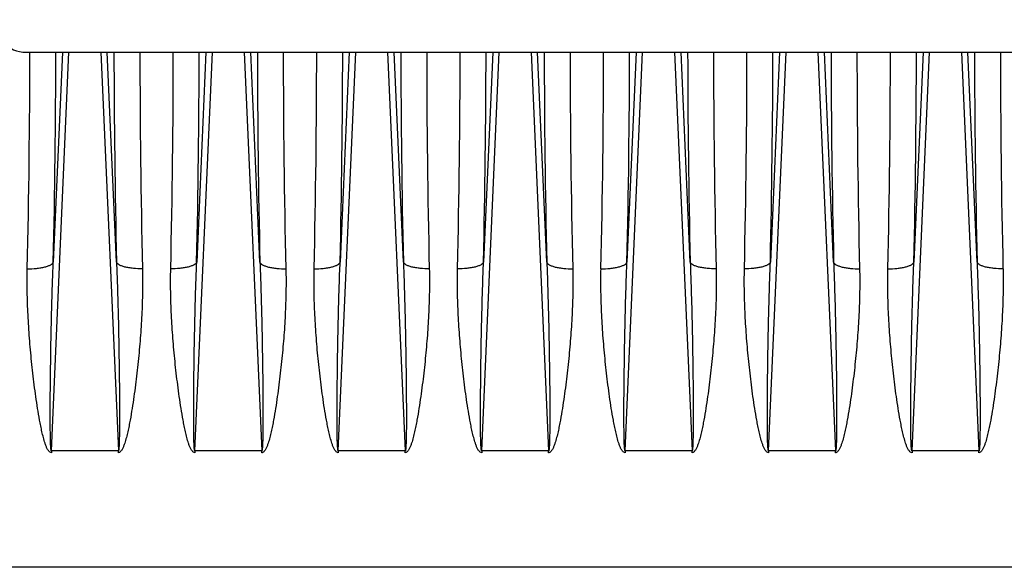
# Model space of a CAD drawing. Extents: x -1622 to 1181, y 8 to 1633.
# Tile 75 of 80: x 702 to 853, y 836 to 920. Entities that reach past the tile are written whole.
import ezdxf

# ---------------------------------------------------------------- set-up
doc = ezdxf.new("R2010")
doc.units = 0
doc.header["$LTSCALE"] = 65.395
doc.layers.get('0').update_dxf_attribs({"linetype": 'CONTINUOUS'})

msp = doc.modelspace()

# ---------------------------------------------------------------- linework, layer by layer
at = {"color": 3, "linetype": 'CONTINUOUS'}
msp.add_line((702.84, 915.23), (897.84, 915.23), dxfattribs=at)
at = {"color": 9, "linetype": 'CONTINUOUS'}
for p, q in [((706.71, 854.06), (709.39, 915.23)), ((708.4, 915.23), (706.99, 883.03)), ((714.28, 915.23), (716.97, 854.06)), ((716.69, 883.03), (715.28, 915.23)), ((728.71, 854.06), (731.39, 915.23)), ((730.4, 915.23), (728.99, 883.03)), ((736.28, 915.23), (738.97, 854.06)), ((738.69, 883.03), (737.28, 915.23)), ((750.71, 854.06), (753.39, 915.23)), ((752.4, 915.23), (750.99, 883.03)), ((758.28, 915.23), (760.97, 854.06)), ((760.69, 883.03), (759.28, 915.23)), ((772.71, 854.06), (775.39, 915.23)), ((774.4, 915.23), (772.99, 883.03)), ((780.28, 915.23), (782.97, 854.06)), ((782.69, 883.03), (781.28, 915.23)), ((794.71, 854.06), (797.39, 915.23)), ((796.4, 915.23), (794.99, 883.03)), ((802.28, 915.23), (804.97, 854.06)), ((804.69, 883.03), (803.28, 915.23)), ((816.71, 854.06), (819.39, 915.23)), ((818.4, 915.23), (816.99, 883.03)), ((824.28, 915.23), (826.97, 854.06)), ((826.69, 883.03), (825.28, 915.23)), ((838.71, 854.06), (841.39, 915.23)), ((840.4, 915.23), (838.99, 883.03)), ((846.28, 915.23), (848.97, 854.06)), ((848.69, 883.03), (847.28, 915.23)), ((888.44, 836.19), (600.84, 836.19))]:
    msp.add_line(p, q, dxfattribs=at)
at = {"color": 2, "linetype": 'CONTINUOUS'}
for p, q in [((706.71, 854.06), (706.71, 853.78)), ((716.97, 854.06), (706.71, 854.06)), ((716.97, 853.78), (716.97, 854.06)), ((728.71, 854.06), (728.71, 853.78)), ((738.97, 854.06), (728.71, 854.06)), ((738.97, 853.78), (738.97, 854.06)), ((750.71, 854.06), (750.71, 853.78)), ((760.97, 854.06), (750.71, 854.06)), ((760.97, 853.78), (760.97, 854.06)), ((782.97, 854.06), (772.71, 854.06)), ((772.71, 854.06), (772.71, 853.78)), ((782.97, 853.78), (782.97, 854.06)), ((804.97, 854.06), (794.71, 854.06)), ((794.71, 854.06), (794.71, 853.78)), ((804.97, 853.78), (804.97, 854.06)), ((826.97, 854.06), (816.71, 854.06)), ((816.71, 854.06), (816.71, 853.78)), ((826.97, 853.78), (826.97, 854.06)), ((848.97, 854.06), (838.71, 854.06)), ((838.71, 854.06), (838.71, 853.78)), ((848.97, 853.78), (848.97, 854.06))]:
    msp.add_line(p, q, dxfattribs=at)
at = {"color": 3, "linetype": 'CONTINUOUS'}
msp.add_arc((702.84, 920.23), 5, 180, 270, dxfattribs=at)
at = {"color": 2, "linetype": 'CONTINUOUS'}
for centre, radius, start, end in [((-796.67, 916.54), 1500.07, 358.68099, 359.9497), ((2150.58, 915.71), 1430.3, 180.01935, 181.34995), ((-774.68, 916.54), 1500.08, 358.68099, 359.9497), ((2172.58, 915.71), 1430.31, 180.01935, 181.34995), ((-752.67, 916.54), 1500.07, 358.68099, 359.9497), ((2194.57, 915.71), 1430.3, 180.01935, 181.34995), ((-730.68, 916.54), 1500.08, 358.68099, 359.9497), ((2216.58, 915.71), 1430.31, 180.01935, 181.34995), ((-708.67, 916.54), 1500.07, 358.68099, 359.9497), ((2238.57, 915.71), 1430.3, 180.01935, 181.34996), ((-686.68, 916.54), 1500.08, 358.68099, 359.9497), ((2260.58, 915.71), 1430.31, 180.01935, 181.34995), ((-664.67, 916.54), 1500.07, 358.68099, 359.9497), ((2282.57, 915.71), 1430.3, 180.01935, 181.34996)]:
    msp.add_arc(centre, radius, start, end, dxfattribs=at)
at = {"color": 9, "linetype": 'CONTINUOUS'}
for centre, radius, start, end in [((-806, 917.72), 1513.39, 358.68646, 359.9056), ((2297.94, 918.56), 1581.65, 180.12071, 181.28723), ((-852.27, 918.56), 1581.65, 358.71277, 359.87929), ((2251.68, 917.72), 1513.39, 180.0944, 181.31354), ((-762, 917.72), 1513.39, 358.68646, 359.9056), ((2341.94, 918.56), 1581.65, 180.12071, 181.28723), ((-808.27, 918.56), 1581.65, 358.71277, 359.87929), ((2295.68, 917.72), 1513.39, 180.0944, 181.31354), ((-718, 917.72), 1513.39, 358.68646, 359.9056), ((2385.94, 918.56), 1581.65, 180.12071, 181.28723), ((-764.27, 918.56), 1581.65, 358.71277, 359.87929), ((2339.68, 917.72), 1513.39, 180.0944, 181.31354), ((-674, 917.72), 1513.39, 358.68646, 359.9056), ((2429.94, 918.56), 1581.65, 180.12071, 181.28723)]:
    msp.add_arc(centre, radius, start, end, dxfattribs=at)
for points, knots in [([(703.01, 882.01), (703.47, 882), (704.17, 882.03), (705.07, 882.14), (705.67, 882.26), (706.18, 882.42), (706.58, 882.6), (706.85, 882.8), (706.96, 882.96), (706.99, 883.03)], [0, 0, 0, 0, 0.328471, 0.489708, 0.63762, 0.76485, 0.866945, 0.943551, 1, 1, 1, 1]), ([(706.71, 854.06), (706.7, 854.05), (706.68, 854.09), (706.66, 854.15), (706.65, 854.23), (706.63, 854.35), (706.61, 854.52), (706.6, 854.73), (706.59, 854.95), (706.57, 855.24), (706.56, 855.61), (706.55, 856.06), (706.54, 856.51), (706.54, 856.96), (706.53, 857.57), (706.53, 858.33), (706.53, 859.24), (706.53, 860.15), (706.53, 861.07), (706.53, 861.98), (706.54, 863.21), (706.56, 864.73), (706.58, 866.57), (706.6, 868.4), (706.63, 870.23), (706.68, 872.68), (706.75, 875.73), (706.85, 879.38), (706.94, 881.82), (706.99, 883.03)], [0, 0, 0, 0, 0.001192, 0.003473, 0.00638, 0.009637, 0.016602, 0.023891, 0.031347, 0.038909, 0.054216, 0.069672, 0.085221, 0.100829, 0.116482, 0.147874, 0.179346, 0.210868, 0.242425, 0.274006, 0.305603, 0.368828, 0.432071, 0.495316, 0.558548, 0.621757, 0.74807, 0.874181, 1, 1, 1, 1]), ([(720.67, 882.01), (720.21, 882), (719.51, 882.03), (718.62, 882.14), (718.01, 882.26), (717.5, 882.41), (717.1, 882.6), (716.83, 882.79), (716.71, 882.96), (716.69, 883.03)], [0, 0, 0, 0, 0.327594, 0.488671, 0.636637, 0.764085, 0.866473, 0.943349, 1, 1, 1, 1]), ([(716.69, 883.03), (716.74, 881.82), (716.82, 879.38), (716.93, 875.73), (717, 872.68), (717.04, 870.23), (717.07, 868.4), (717.1, 866.57), (717.12, 864.73), (717.14, 863.21), (717.14, 861.98), (717.15, 861.07), (717.15, 860.15), (717.15, 859.24), (717.15, 858.33), (717.15, 857.57), (717.14, 856.96), (717.13, 856.51), (717.12, 856.06), (717.11, 855.61), (717.1, 855.24), (717.09, 854.95), (717.08, 854.73), (717.06, 854.52), (717.05, 854.35), (717.03, 854.23), (717.01, 854.15), (717, 854.09), (716.98, 854.05), (716.97, 854.06)], [0, 0, 0, 0, 0.12582, 0.251931, 0.378244, 0.441454, 0.504686, 0.56793, 0.631174, 0.694399, 0.725996, 0.757577, 0.789134, 0.820656, 0.852128, 0.883521, 0.899173, 0.914782, 0.93033, 0.945787, 0.961094, 0.968656, 0.976112, 0.9834, 0.990365, 0.993621, 0.996527, 0.998808, 1, 1, 1, 1]), ([(728.99, 883.03), (728.96, 882.96), (728.85, 882.79), (728.58, 882.6), (728.18, 882.41), (727.67, 882.26), (727.06, 882.14), (726.17, 882.03), (725.47, 882), (725.01, 882.01)], [0, 0, 0, 0, 0.056651, 0.133527, 0.235915, 0.363363, 0.511329, 0.672406, 1, 1, 1, 1]), ([(728.71, 854.06), (728.7, 854.05), (728.68, 854.09), (728.66, 854.15), (728.65, 854.23), (728.63, 854.35), (728.61, 854.52), (728.6, 854.73), (728.59, 854.95), (728.57, 855.24), (728.56, 855.61), (728.55, 856.06), (728.54, 856.51), (728.54, 856.96), (728.53, 857.57), (728.53, 858.33), (728.53, 859.24), (728.53, 860.15), (728.53, 861.07), (728.53, 861.98), (728.54, 863.21), (728.56, 864.73), (728.58, 866.57), (728.6, 868.4), (728.63, 870.23), (728.68, 872.68), (728.75, 875.73), (728.85, 879.38), (728.94, 881.82), (728.99, 883.03)], [0, 0, 0, 0, 0.001192, 0.003473, 0.00638, 0.009636, 0.016601, 0.02389, 0.031346, 0.038908, 0.054215, 0.069671, 0.085219, 0.100828, 0.116481, 0.147874, 0.179345, 0.210868, 0.242424, 0.274005, 0.305602, 0.368827, 0.432071, 0.495315, 0.558547, 0.621756, 0.74807, 0.874181, 1, 1, 1, 1]), ([(738.69, 883.03), (738.71, 882.96), (738.83, 882.79), (739.1, 882.6), (739.5, 882.41), (740.01, 882.26), (740.62, 882.14), (741.51, 882.03), (742.21, 882), (742.67, 882.01)], [0, 0, 0, 0, 0.056651, 0.133526, 0.235914, 0.363363, 0.511329, 0.672406, 1, 1, 1, 1]), ([(738.69, 883.03), (738.74, 881.82), (738.82, 879.38), (738.93, 875.73), (739, 872.68), (739.04, 870.23), (739.07, 868.4), (739.1, 866.57), (739.12, 864.73), (739.14, 863.21), (739.14, 861.98), (739.15, 861.07), (739.15, 860.15), (739.15, 859.24), (739.15, 858.33), (739.15, 857.57), (739.14, 856.96), (739.13, 856.51), (739.12, 856.06), (739.11, 855.61), (739.1, 855.24), (739.09, 854.95), (739.08, 854.73), (739.06, 854.52), (739.05, 854.35), (739.03, 854.23), (739.01, 854.15), (739, 854.09), (738.98, 854.05), (738.97, 854.06)], [0, 0, 0, 0, 0.125819, 0.25193, 0.378243, 0.441452, 0.504683, 0.567928, 0.631171, 0.694396, 0.725993, 0.757574, 0.78913, 0.820653, 0.852124, 0.883517, 0.899169, 0.914778, 0.930326, 0.945783, 0.96109, 0.968652, 0.976108, 0.983397, 0.990362, 0.993619, 0.996526, 0.998808, 1, 1, 1, 1]), ([(747.01, 882.01), (747.47, 882), (748.17, 882.03), (749.07, 882.14), (749.67, 882.26), (750.18, 882.42), (750.58, 882.6), (750.85, 882.8), (750.96, 882.96), (750.99, 883.03)], [0, 0, 0, 0, 0.328471, 0.489708, 0.63762, 0.76485, 0.866945, 0.943551, 1, 1, 1, 1]), ([(750.71, 854.06), (750.7, 854.05), (750.68, 854.09), (750.66, 854.15), (750.65, 854.23), (750.63, 854.35), (750.61, 854.52), (750.6, 854.73), (750.59, 854.95), (750.57, 855.24), (750.56, 855.61), (750.55, 856.06), (750.54, 856.51), (750.54, 856.96), (750.53, 857.57), (750.53, 858.33), (750.53, 859.24), (750.53, 860.15), (750.53, 861.07), (750.53, 861.98), (750.54, 863.21), (750.56, 864.73), (750.58, 866.57), (750.6, 868.4), (750.63, 870.23), (750.68, 872.68), (750.75, 875.73), (750.85, 879.38), (750.94, 881.82), (750.99, 883.03)], [0, 0, 0, 0, 0.001192, 0.003473, 0.00638, 0.009637, 0.016602, 0.023891, 0.031347, 0.038909, 0.054216, 0.069672, 0.085221, 0.100829, 0.116482, 0.147874, 0.179346, 0.210868, 0.242425, 0.274006, 0.305603, 0.368828, 0.432071, 0.495316, 0.558548, 0.621757, 0.74807, 0.874181, 1, 1, 1, 1]), ([(764.67, 882.01), (764.21, 882), (763.51, 882.03), (762.62, 882.14), (762.01, 882.26), (761.5, 882.41), (761.1, 882.6), (760.83, 882.79), (760.71, 882.96), (760.69, 883.03)], [0, 0, 0, 0, 0.327594, 0.488671, 0.636637, 0.764085, 0.866473, 0.943349, 1, 1, 1, 1]), ([(760.69, 883.03), (760.74, 881.82), (760.82, 879.38), (760.93, 875.73), (761, 872.68), (761.04, 870.23), (761.07, 868.4), (761.1, 866.57), (761.12, 864.73), (761.14, 863.21), (761.14, 861.98), (761.15, 861.07), (761.15, 860.15), (761.15, 859.24), (761.15, 858.33), (761.15, 857.57), (761.14, 856.96), (761.13, 856.51), (761.12, 856.06), (761.11, 855.61), (761.1, 855.24), (761.09, 854.95), (761.08, 854.73), (761.06, 854.52), (761.05, 854.35), (761.03, 854.23), (761.01, 854.15), (761, 854.09), (760.98, 854.05), (760.97, 854.06)], [0, 0, 0, 0, 0.12582, 0.251931, 0.378244, 0.441454, 0.504686, 0.56793, 0.631174, 0.694399, 0.725996, 0.757577, 0.789134, 0.820656, 0.852128, 0.883521, 0.899173, 0.914782, 0.93033, 0.945787, 0.961094, 0.968656, 0.976112, 0.9834, 0.990365, 0.993621, 0.996527, 0.998808, 1, 1, 1, 1]), ([(772.99, 883.03), (772.96, 882.96), (772.85, 882.79), (772.58, 882.6), (772.18, 882.41), (771.67, 882.26), (771.06, 882.14), (770.17, 882.03), (769.47, 882), (769.01, 882.01)], [0, 0, 0, 0, 0.056651, 0.133527, 0.235915, 0.363363, 0.511329, 0.672406, 1, 1, 1, 1]), ([(772.71, 854.06), (772.7, 854.05), (772.68, 854.09), (772.66, 854.15), (772.65, 854.23), (772.63, 854.35), (772.61, 854.52), (772.6, 854.73), (772.59, 854.95), (772.57, 855.24), (772.56, 855.61), (772.55, 856.06), (772.54, 856.51), (772.54, 856.96), (772.53, 857.57), (772.53, 858.33), (772.53, 859.24), (772.53, 860.15), (772.53, 861.07), (772.53, 861.98), (772.54, 863.21), (772.56, 864.73), (772.58, 866.57), (772.6, 868.4), (772.63, 870.23), (772.68, 872.68), (772.75, 875.73), (772.85, 879.38), (772.94, 881.82), (772.99, 883.03)], [0, 0, 0, 0, 0.001192, 0.003473, 0.00638, 0.009636, 0.016601, 0.02389, 0.031346, 0.038908, 0.054215, 0.069671, 0.085219, 0.100828, 0.116481, 0.147874, 0.179345, 0.210868, 0.242424, 0.274005, 0.305602, 0.368827, 0.432071, 0.495315, 0.558547, 0.621756, 0.74807, 0.874181, 1, 1, 1, 1]), ([(782.69, 883.03), (782.71, 882.96), (782.83, 882.79), (783.1, 882.6), (783.5, 882.41), (784.01, 882.26), (784.62, 882.14), (785.51, 882.03), (786.21, 882), (786.67, 882.01)], [0, 0, 0, 0, 0.056651, 0.133526, 0.235914, 0.363363, 0.511329, 0.672406, 1, 1, 1, 1]), ([(782.69, 883.03), (782.74, 881.82), (782.82, 879.38), (782.93, 875.73), (783, 872.68), (783.04, 870.23), (783.07, 868.4), (783.1, 866.57), (783.12, 864.73), (783.14, 863.21), (783.14, 861.98), (783.15, 861.07), (783.15, 860.15), (783.15, 859.24), (783.15, 858.33), (783.15, 857.57), (783.14, 856.96), (783.13, 856.51), (783.12, 856.06), (783.11, 855.61), (783.1, 855.24), (783.09, 854.95), (783.08, 854.73), (783.06, 854.52), (783.05, 854.35), (783.03, 854.23), (783.01, 854.15), (783, 854.09), (782.98, 854.05), (782.97, 854.06)], [0, 0, 0, 0, 0.125819, 0.25193, 0.378243, 0.441452, 0.504683, 0.567928, 0.631171, 0.694396, 0.725993, 0.757574, 0.78913, 0.820653, 0.852124, 0.883517, 0.899169, 0.914778, 0.930326, 0.945783, 0.96109, 0.968652, 0.976108, 0.983397, 0.990362, 0.993619, 0.996526, 0.998808, 1, 1, 1, 1]), ([(791.01, 882.01), (791.47, 882), (792.17, 882.03), (793.07, 882.14), (793.67, 882.26), (794.18, 882.42), (794.58, 882.6), (794.85, 882.8), (794.96, 882.96), (794.99, 883.03)], [0, 0, 0, 0, 0.328471, 0.489708, 0.63762, 0.76485, 0.866945, 0.943551, 1, 1, 1, 1]), ([(794.71, 854.06), (794.7, 854.05), (794.68, 854.09), (794.66, 854.15), (794.65, 854.23), (794.63, 854.35), (794.61, 854.52), (794.6, 854.73), (794.59, 854.95), (794.57, 855.24), (794.56, 855.61), (794.55, 856.06), (794.54, 856.51), (794.54, 856.96), (794.53, 857.57), (794.53, 858.33), (794.53, 859.24), (794.53, 860.15), (794.53, 861.07), (794.53, 861.98), (794.54, 863.21), (794.56, 864.73), (794.58, 866.57), (794.6, 868.4), (794.63, 870.23), (794.68, 872.68), (794.75, 875.73), (794.85, 879.38), (794.94, 881.82), (794.99, 883.03)], [0, 0, 0, 0, 0.001192, 0.003473, 0.00638, 0.009637, 0.016602, 0.023891, 0.031347, 0.038909, 0.054216, 0.069672, 0.085221, 0.100829, 0.116482, 0.147874, 0.179346, 0.210868, 0.242425, 0.274006, 0.305603, 0.368828, 0.432071, 0.495316, 0.558548, 0.621757, 0.74807, 0.874181, 1, 1, 1, 1]), ([(808.67, 882.01), (808.21, 882), (807.51, 882.03), (806.62, 882.14), (806.01, 882.26), (805.5, 882.41), (805.1, 882.6), (804.83, 882.79), (804.71, 882.96), (804.69, 883.03)], [0, 0, 0, 0, 0.327594, 0.488671, 0.636637, 0.764085, 0.866473, 0.943349, 1, 1, 1, 1]), ([(804.69, 883.03), (804.74, 881.82), (804.82, 879.38), (804.93, 875.73), (805, 872.68), (805.04, 870.23), (805.07, 868.4), (805.1, 866.57), (805.12, 864.73), (805.14, 863.21), (805.14, 861.98), (805.15, 861.07), (805.15, 860.15), (805.15, 859.24), (805.15, 858.33), (805.15, 857.57), (805.14, 856.96), (805.13, 856.51), (805.12, 856.06), (805.11, 855.61), (805.1, 855.24), (805.09, 854.95), (805.08, 854.73), (805.06, 854.52), (805.05, 854.35), (805.03, 854.23), (805.01, 854.15), (805, 854.09), (804.98, 854.05), (804.97, 854.06)], [0, 0, 0, 0, 0.12582, 0.251931, 0.378244, 0.441454, 0.504686, 0.56793, 0.631174, 0.694399, 0.725996, 0.757577, 0.789134, 0.820656, 0.852128, 0.883521, 0.899173, 0.914782, 0.93033, 0.945787, 0.961094, 0.968656, 0.976112, 0.9834, 0.990365, 0.993621, 0.996527, 0.998808, 1, 1, 1, 1]), ([(816.99, 883.03), (816.96, 882.96), (816.85, 882.79), (816.58, 882.6), (816.18, 882.41), (815.67, 882.26), (815.06, 882.14), (814.17, 882.03), (813.47, 882), (813.01, 882.01)], [0, 0, 0, 0, 0.056651, 0.133527, 0.235915, 0.363363, 0.511329, 0.672406, 1, 1, 1, 1]), ([(816.71, 854.06), (816.7, 854.05), (816.68, 854.09), (816.66, 854.15), (816.65, 854.23), (816.63, 854.35), (816.61, 854.52), (816.6, 854.73), (816.59, 854.95), (816.57, 855.24), (816.56, 855.61), (816.55, 856.06), (816.54, 856.51), (816.54, 856.96), (816.53, 857.57), (816.53, 858.33), (816.53, 859.24), (816.53, 860.15), (816.53, 861.07), (816.53, 861.98), (816.54, 863.21), (816.56, 864.73), (816.58, 866.57), (816.6, 868.4), (816.63, 870.23), (816.68, 872.68), (816.75, 875.73), (816.85, 879.38), (816.94, 881.82), (816.99, 883.03)], [0, 0, 0, 0, 0.001192, 0.003473, 0.00638, 0.009636, 0.016601, 0.02389, 0.031346, 0.038908, 0.054215, 0.069671, 0.085219, 0.100828, 0.116481, 0.147874, 0.179345, 0.210868, 0.242424, 0.274005, 0.305602, 0.368827, 0.432071, 0.495315, 0.558547, 0.621756, 0.74807, 0.874181, 1, 1, 1, 1]), ([(826.69, 883.03), (826.71, 882.96), (826.83, 882.79), (827.1, 882.6), (827.5, 882.41), (828.01, 882.26), (828.62, 882.14), (829.51, 882.03), (830.21, 882), (830.67, 882.01)], [0, 0, 0, 0, 0.056651, 0.133526, 0.235914, 0.363363, 0.511329, 0.672406, 1, 1, 1, 1]), ([(826.69, 883.03), (826.74, 881.82), (826.82, 879.38), (826.93, 875.73), (827, 872.68), (827.04, 870.23), (827.07, 868.4), (827.1, 866.57), (827.12, 864.73), (827.14, 863.21), (827.14, 861.98), (827.15, 861.07), (827.15, 860.15), (827.15, 859.24), (827.15, 858.33), (827.15, 857.57), (827.14, 856.96), (827.13, 856.51), (827.12, 856.06), (827.11, 855.61), (827.1, 855.24), (827.09, 854.95), (827.08, 854.73), (827.06, 854.52), (827.05, 854.35), (827.03, 854.23), (827.01, 854.15), (827, 854.09), (826.98, 854.05), (826.97, 854.06)], [0, 0, 0, 0, 0.125819, 0.25193, 0.378243, 0.441452, 0.504683, 0.567928, 0.631171, 0.694396, 0.725993, 0.757574, 0.78913, 0.820653, 0.852124, 0.883517, 0.899169, 0.914778, 0.930326, 0.945783, 0.96109, 0.968652, 0.976108, 0.983397, 0.990362, 0.993619, 0.996526, 0.998808, 1, 1, 1, 1]), ([(835.01, 882.01), (835.47, 882), (836.17, 882.03), (837.07, 882.14), (837.67, 882.26), (838.18, 882.42), (838.58, 882.6), (838.85, 882.8), (838.96, 882.96), (838.99, 883.03)], [0, 0, 0, 0, 0.328471, 0.489708, 0.63762, 0.76485, 0.866945, 0.943551, 1, 1, 1, 1]), ([(838.71, 854.06), (838.7, 854.05), (838.68, 854.09), (838.66, 854.15), (838.65, 854.23), (838.63, 854.35), (838.61, 854.52), (838.6, 854.73), (838.59, 854.95), (838.57, 855.24), (838.56, 855.61), (838.55, 856.06), (838.54, 856.51), (838.54, 856.96), (838.53, 857.57), (838.53, 858.33), (838.53, 859.24), (838.53, 860.15), (838.53, 861.07), (838.53, 861.98), (838.54, 863.21), (838.56, 864.73), (838.58, 866.57), (838.6, 868.4), (838.63, 870.23), (838.68, 872.68), (838.75, 875.73), (838.85, 879.38), (838.94, 881.82), (838.99, 883.03)], [0, 0, 0, 0, 0.001192, 0.003473, 0.00638, 0.009637, 0.016602, 0.023891, 0.031347, 0.038909, 0.054216, 0.069672, 0.085221, 0.100829, 0.116482, 0.147874, 0.179346, 0.210868, 0.242425, 0.274006, 0.305603, 0.368828, 0.432071, 0.495316, 0.558548, 0.621757, 0.74807, 0.874181, 1, 1, 1, 1]), ([(852.67, 882.01), (852.21, 882), (851.51, 882.03), (850.62, 882.14), (850.01, 882.26), (849.5, 882.41), (849.1, 882.6), (848.83, 882.79), (848.71, 882.96), (848.69, 883.03)], [0, 0, 0, 0, 0.327594, 0.488671, 0.636637, 0.764085, 0.866473, 0.943349, 1, 1, 1, 1]), ([(848.69, 883.03), (848.74, 881.82), (848.82, 879.38), (848.93, 875.73), (849, 872.68), (849.04, 870.23), (849.07, 868.4), (849.1, 866.57), (849.12, 864.73), (849.14, 863.21), (849.14, 861.98), (849.15, 861.07), (849.15, 860.15), (849.15, 859.24), (849.15, 858.33), (849.15, 857.57), (849.14, 856.96), (849.13, 856.51), (849.12, 856.06), (849.11, 855.61), (849.1, 855.24), (849.09, 854.95), (849.08, 854.73), (849.06, 854.52), (849.05, 854.35), (849.03, 854.23), (849.01, 854.15), (849, 854.09), (848.98, 854.05), (848.97, 854.06)], [0, 0, 0, 0, 0.12582, 0.251931, 0.378244, 0.441454, 0.504686, 0.56793, 0.631174, 0.694399, 0.725996, 0.757577, 0.789134, 0.820656, 0.852128, 0.883521, 0.899173, 0.914782, 0.93033, 0.945787, 0.961094, 0.968656, 0.976112, 0.9834, 0.990365, 0.993621, 0.996527, 0.998808, 1, 1, 1, 1])]:
    msp.add_open_spline(points, degree=3, knots=knots, dxfattribs=at)
at = {"color": 2, "linetype": 'CONTINUOUS'}
for points, knots in [([(706.71, 853.78), (706.64, 853.78), (706.48, 853.84), (706.32, 854), (706.18, 854.19), (706.03, 854.45), (705.88, 854.8), (705.68, 855.38), (705.47, 856.11), (705.25, 857), (705.07, 857.89), (704.84, 859.09), (704.58, 860.58), (704.31, 862.38), (704.07, 864.18), (703.86, 865.98), (703.66, 867.77), (703.49, 869.56), (703.29, 871.95), (703.1, 874.92), (702.98, 878.47), (702.98, 880.84), (703.01, 882.01)], [0, 0, 0, 0, 0.007914, 0.015875, 0.023836, 0.031792, 0.047684, 0.063567, 0.095301, 0.127006, 0.158682, 0.190328, 0.253528, 0.316603, 0.379545, 0.442346, 0.505001, 0.567499, 0.629835, 0.753984, 0.87739, 1, 1, 1, 1]), ([(720.67, 882.01), (720.7, 880.84), (720.7, 878.47), (720.58, 874.92), (720.35, 871.35), (720.08, 868.37), (719.82, 865.98), (719.6, 864.18), (719.36, 862.38), (719.09, 860.58), (718.84, 859.09), (718.61, 857.89), (718.42, 857), (718.21, 856.11), (718, 855.38), (717.79, 854.8), (717.64, 854.45), (717.49, 854.19), (717.36, 854), (717.22, 853.86), (717.08, 853.8), (717, 853.78), (716.97, 853.78)], [0, 0, 0, 0, 0.122601, 0.245996, 0.370135, 0.494958, 0.557607, 0.620404, 0.683341, 0.74641, 0.809606, 0.84125, 0.872923, 0.904626, 0.936358, 0.952239, 0.96813, 0.976084, 0.984045, 0.992004, 0.996002, 1, 1, 1, 1]), ([(728.71, 853.78), (728.64, 853.78), (728.48, 853.84), (728.32, 854), (728.18, 854.19), (728.03, 854.45), (727.88, 854.8), (727.68, 855.38), (727.47, 856.11), (727.25, 857), (727.07, 857.89), (726.84, 859.09), (726.58, 860.58), (726.31, 862.38), (726.07, 864.18), (725.86, 865.98), (725.66, 867.77), (725.49, 869.56), (725.29, 871.95), (725.1, 874.92), (724.98, 878.47), (724.98, 880.84), (725.01, 882.01)], [0, 0, 0, 0, 0.007915, 0.015876, 0.023837, 0.031792, 0.047684, 0.063567, 0.095302, 0.127007, 0.158682, 0.190329, 0.253529, 0.316603, 0.379545, 0.442346, 0.505, 0.567499, 0.629835, 0.753984, 0.87739, 1, 1, 1, 1]), ([(742.67, 882.01), (742.7, 880.84), (742.7, 878.47), (742.58, 874.92), (742.35, 871.35), (742.08, 868.37), (741.82, 865.98), (741.6, 864.18), (741.36, 862.38), (741.09, 860.58), (740.84, 859.09), (740.61, 857.89), (740.42, 857), (740.21, 856.11), (740, 855.38), (739.79, 854.8), (739.64, 854.45), (739.49, 854.19), (739.36, 854), (739.22, 853.86), (739.08, 853.79), (739, 853.78), (738.97, 853.78)], [0, 0, 0, 0, 0.1226, 0.245995, 0.370133, 0.494954, 0.557603, 0.6204, 0.683336, 0.746405, 0.8096, 0.841244, 0.872917, 0.90462, 0.936351, 0.952232, 0.968123, 0.976078, 0.984039, 0.991999, 0.996001, 1, 1, 1, 1]), ([(750.71, 853.78), (750.64, 853.78), (750.48, 853.84), (750.32, 854), (750.18, 854.19), (750.03, 854.45), (749.88, 854.8), (749.68, 855.38), (749.47, 856.11), (749.25, 857), (749.07, 857.89), (748.84, 859.09), (748.58, 860.58), (748.31, 862.38), (748.07, 864.18), (747.86, 865.98), (747.66, 867.77), (747.49, 869.56), (747.29, 871.95), (747.1, 874.92), (746.98, 878.47), (746.98, 880.84), (747.01, 882.01)], [0, 0, 0, 0, 0.007914, 0.015875, 0.023836, 0.031792, 0.047684, 0.063567, 0.095301, 0.127006, 0.158682, 0.190328, 0.253528, 0.316603, 0.379545, 0.442346, 0.505001, 0.567499, 0.629835, 0.753984, 0.87739, 1, 1, 1, 1]), ([(764.67, 882.01), (764.7, 880.84), (764.7, 878.47), (764.58, 874.92), (764.35, 871.35), (764.08, 868.37), (763.82, 865.98), (763.6, 864.18), (763.36, 862.38), (763.09, 860.58), (762.84, 859.09), (762.61, 857.89), (762.42, 857), (762.21, 856.11), (762, 855.38), (761.79, 854.8), (761.64, 854.45), (761.49, 854.19), (761.36, 854), (761.22, 853.86), (761.08, 853.8), (761, 853.78), (760.97, 853.78)], [0, 0, 0, 0, 0.122601, 0.245996, 0.370135, 0.494958, 0.557607, 0.620404, 0.683341, 0.74641, 0.809606, 0.84125, 0.872923, 0.904626, 0.936358, 0.952239, 0.96813, 0.976084, 0.984045, 0.992004, 0.996002, 1, 1, 1, 1]), ([(772.71, 853.78), (772.64, 853.78), (772.48, 853.84), (772.32, 854), (772.18, 854.19), (772.03, 854.45), (771.88, 854.8), (771.68, 855.38), (771.47, 856.11), (771.25, 857), (771.07, 857.89), (770.84, 859.09), (770.58, 860.58), (770.31, 862.38), (770.07, 864.18), (769.86, 865.98), (769.66, 867.77), (769.49, 869.56), (769.29, 871.95), (769.1, 874.92), (768.98, 878.47), (768.98, 880.84), (769.01, 882.01)], [0, 0, 0, 0, 0.007915, 0.015876, 0.023837, 0.031792, 0.047684, 0.063567, 0.095302, 0.127007, 0.158682, 0.190329, 0.253529, 0.316603, 0.379545, 0.442346, 0.505, 0.567499, 0.629835, 0.753984, 0.87739, 1, 1, 1, 1]), ([(786.67, 882.01), (786.7, 880.84), (786.7, 878.47), (786.58, 874.92), (786.35, 871.35), (786.08, 868.37), (785.82, 865.98), (785.6, 864.18), (785.36, 862.38), (785.09, 860.58), (784.84, 859.09), (784.61, 857.89), (784.42, 857), (784.21, 856.11), (784, 855.38), (783.79, 854.8), (783.64, 854.45), (783.49, 854.19), (783.36, 854), (783.22, 853.86), (783.08, 853.79), (783, 853.78), (782.97, 853.78)], [0, 0, 0, 0, 0.1226, 0.245995, 0.370133, 0.494954, 0.557603, 0.6204, 0.683336, 0.746405, 0.8096, 0.841244, 0.872917, 0.90462, 0.936351, 0.952232, 0.968123, 0.976078, 0.984039, 0.991999, 0.996001, 1, 1, 1, 1]), ([(794.71, 853.78), (794.64, 853.78), (794.48, 853.84), (794.32, 854), (794.18, 854.19), (794.03, 854.45), (793.88, 854.8), (793.68, 855.38), (793.47, 856.11), (793.25, 857), (793.07, 857.89), (792.84, 859.09), (792.58, 860.58), (792.31, 862.38), (792.07, 864.18), (791.86, 865.98), (791.66, 867.77), (791.49, 869.56), (791.29, 871.95), (791.1, 874.92), (790.98, 878.47), (790.98, 880.84), (791.01, 882.01)], [0, 0, 0, 0, 0.007914, 0.015875, 0.023836, 0.031792, 0.047684, 0.063567, 0.095301, 0.127006, 0.158682, 0.190328, 0.253528, 0.316603, 0.379545, 0.442346, 0.505001, 0.567499, 0.629835, 0.753984, 0.87739, 1, 1, 1, 1]), ([(808.67, 882.01), (808.7, 880.84), (808.7, 878.47), (808.58, 874.92), (808.35, 871.35), (808.08, 868.37), (807.82, 865.98), (807.6, 864.18), (807.36, 862.38), (807.09, 860.58), (806.84, 859.09), (806.61, 857.89), (806.42, 857), (806.21, 856.11), (806, 855.38), (805.79, 854.8), (805.64, 854.45), (805.49, 854.19), (805.36, 854), (805.22, 853.86), (805.08, 853.8), (805, 853.78), (804.97, 853.78)], [0, 0, 0, 0, 0.122601, 0.245996, 0.370135, 0.494958, 0.557607, 0.620404, 0.683341, 0.74641, 0.809606, 0.84125, 0.872923, 0.904626, 0.936358, 0.952239, 0.96813, 0.976084, 0.984045, 0.992004, 0.996002, 1, 1, 1, 1]), ([(816.71, 853.78), (816.64, 853.78), (816.48, 853.84), (816.32, 854), (816.18, 854.19), (816.03, 854.45), (815.88, 854.8), (815.68, 855.38), (815.47, 856.11), (815.25, 857), (815.07, 857.89), (814.84, 859.09), (814.58, 860.58), (814.31, 862.38), (814.07, 864.18), (813.86, 865.98), (813.66, 867.77), (813.49, 869.56), (813.29, 871.95), (813.1, 874.92), (812.98, 878.47), (812.98, 880.84), (813.01, 882.01)], [0, 0, 0, 0, 0.007915, 0.015876, 0.023837, 0.031792, 0.047684, 0.063567, 0.095302, 0.127007, 0.158682, 0.190329, 0.253529, 0.316603, 0.379545, 0.442346, 0.505, 0.567499, 0.629835, 0.753984, 0.87739, 1, 1, 1, 1]), ([(830.67, 882.01), (830.7, 880.84), (830.7, 878.47), (830.58, 874.92), (830.35, 871.35), (830.08, 868.37), (829.82, 865.98), (829.6, 864.18), (829.36, 862.38), (829.09, 860.58), (828.84, 859.09), (828.61, 857.89), (828.42, 857), (828.21, 856.11), (828, 855.38), (827.79, 854.8), (827.64, 854.45), (827.49, 854.19), (827.36, 854), (827.22, 853.86), (827.08, 853.79), (827, 853.78), (826.97, 853.78)], [0, 0, 0, 0, 0.1226, 0.245995, 0.370133, 0.494954, 0.557603, 0.6204, 0.683336, 0.746405, 0.8096, 0.841244, 0.872917, 0.90462, 0.936351, 0.952232, 0.968123, 0.976078, 0.984039, 0.991999, 0.996001, 1, 1, 1, 1]), ([(838.71, 853.78), (838.64, 853.78), (838.48, 853.84), (838.32, 854), (838.18, 854.19), (838.03, 854.45), (837.88, 854.8), (837.68, 855.38), (837.47, 856.11), (837.25, 857), (837.07, 857.89), (836.84, 859.09), (836.58, 860.58), (836.31, 862.38), (836.07, 864.18), (835.86, 865.98), (835.66, 867.77), (835.49, 869.56), (835.29, 871.95), (835.1, 874.92), (834.98, 878.47), (834.98, 880.84), (835.01, 882.01)], [0, 0, 0, 0, 0.007914, 0.015875, 0.023836, 0.031792, 0.047684, 0.063567, 0.095301, 0.127006, 0.158682, 0.190328, 0.253528, 0.316603, 0.379545, 0.442346, 0.505001, 0.567499, 0.629835, 0.753984, 0.87739, 1, 1, 1, 1]), ([(852.67, 882.01), (852.7, 880.84), (852.7, 878.47), (852.58, 874.92), (852.35, 871.35), (852.08, 868.37), (851.82, 865.98), (851.6, 864.18), (851.36, 862.38), (851.09, 860.58), (850.84, 859.09), (850.61, 857.89), (850.42, 857), (850.21, 856.11), (850, 855.38), (849.79, 854.8), (849.64, 854.45), (849.49, 854.19), (849.36, 854), (849.22, 853.86), (849.08, 853.8), (849, 853.78), (848.97, 853.78)], [0, 0, 0, 0, 0.122601, 0.245996, 0.370135, 0.494958, 0.557607, 0.620404, 0.683341, 0.74641, 0.809606, 0.84125, 0.872923, 0.904626, 0.936358, 0.952239, 0.96813, 0.976084, 0.984045, 0.992004, 0.996002, 1, 1, 1, 1])]:
    msp.add_open_spline(points, degree=3, knots=knots, dxfattribs=at)

doc.saveas('drawing.dxf')
